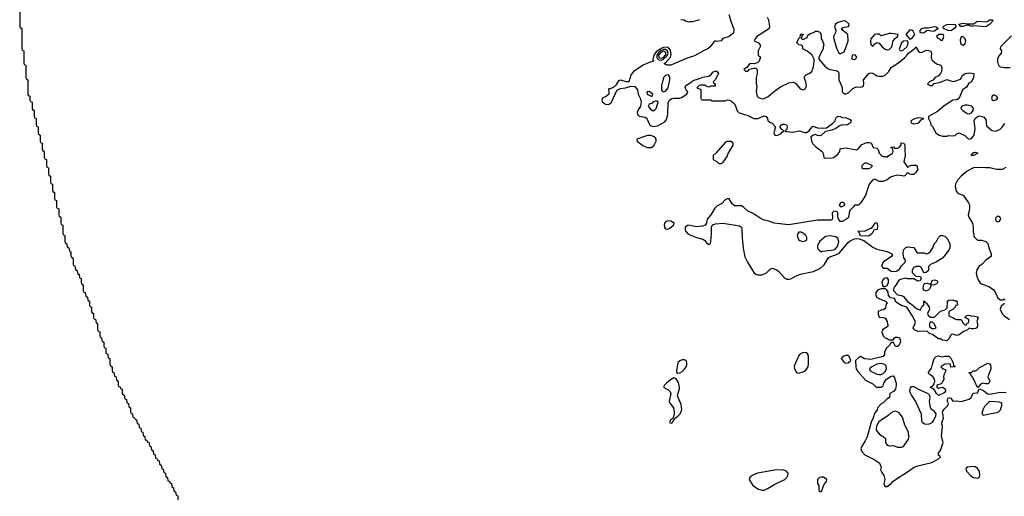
# Model space of a CAD drawing. Header units: inches. Extents: x 2668334 to 2765628, y 828034 to 955234.
# Tile 53 of 218: x 2668454 to 2678051, y 878626 to 883275. Entities that reach past the tile are written whole.
import ezdxf

# ---------------------------------------------------------------- set-up
doc = ezdxf.new("R2010")
doc.units = ezdxf.units.IN
doc.header["$MEASUREMENT"] = 0
for name, color, linetype in [('C6867', 7, 'Continuous'), ('C6868', 7, 'Continuous'), ('C6877', 7, 'Continuous'), ('C6878', 7, 'Continuous')]:
    doc.layers.add(name, color=color, linetype=linetype)

msp = doc.modelspace()

# ---------------------------------------------------------------- linework, layer by layer
at = {"layer": 'C6867', "color": 4, "elevation": -4}
msp.add_lwpolyline([(2669314.6, 880000), (2669318, 879978), (2669334, 879970), (2669334, 879910), (2669338, 879898), (2669354, 879890), (2669354, 879850), (2669358, 879838), (2669372.7, 879832.7), (2669378, 879798), (2669394, 879790), (2669398, 879758), (2669414, 879750), (2669414, 879710), (2669418, 879698), (2669432.7, 879692.7), (2669438, 879678), (2669454, 879670), (2669454, 879630), (2669458, 879618), (2669472.7, 879612.7), (2669478, 879578), (2669494, 879570), (2669498, 879538), (2669514, 879530), (2669518, 879498), (2669534, 879490), (2669534, 879450), (2669538, 879438), (2669554, 879430), (2669558, 879398), (2669572.7, 879392.7), (2669578, 879378), (2669592.7, 879372.7), (2669598, 879338), (2669614, 879330), (2669618, 879298), (2669634, 879290), (2669638, 879258), (2669654, 879250), (2669658, 879218), (2669674, 879210), (2669678, 879178), (2669692.7, 879172.7), (2669698, 879158), (2669712.7, 879152.7), (2669718, 879118), (2669732.7, 879112.7), (2669738, 879078), (2669754, 879070), (2669758, 879038), (2669774, 879030), (2669778, 878998), (2669792.7, 878992.7), (2669798, 878978), (2669812.7, 878972.7), (2669818, 878938), (2669834, 878930), (2669838, 878898), (2669854, 878890), (2669858, 878858), (2669874, 878850), (2669878, 878818), (2669894, 878810), (2669898, 878778), (2669912.7, 878772.7), (2669918, 878758), (2669932.7, 878752.7), (2669938, 878718), (2669954, 878710), (2669958, 878678), (2669974, 878670), (2669978, 878638), (2669994, 878630), (2669994, 878590)], dxfattribs=at)
at = {"layer": 'C6868', "color": 4, "elevation": -4}
msp.add_lwpolyline([(2668454, 883350), (2668454, 883210), (2668458, 883198), (2668474, 883190), (2668474, 882990), (2668478, 882978), (2668494, 882970), (2668494, 882850), (2668498, 882838), (2668514, 882830), (2668514, 882710), (2668518, 882698), (2668534, 882690), (2668534, 882550), (2668538, 882538), (2668554, 882530), (2668554, 882490), (2668558, 882478), (2668574, 882470), (2668574, 882410), (2668578, 882398), (2668594, 882390), (2668594, 882330), (2668598, 882318), (2668614, 882310), (2668614, 882250), (2668618, 882238), (2668634, 882230), (2668634, 882170), (2668638, 882158), (2668654, 882150), (2668654, 882090), (2668658, 882078), (2668674, 882070), (2668674, 882010), (2668678, 881998), (2668694, 881990), (2668694, 881930), (2668698, 881918), (2668714, 881910), (2668714, 881850), (2668718, 881838), (2668734, 881830), (2668734, 881770), (2668738, 881758), (2668754, 881750), (2668754, 881690), (2668758, 881678), (2668774, 881670), (2668774, 881610), (2668778, 881598), (2668794, 881590), (2668794, 881530), (2668798, 881518), (2668814, 881510), (2668814, 881450), (2668818, 881438), (2668834, 881430), (2668834, 881370), (2668838, 881358), (2668854, 881350), (2668854, 881290), (2668858, 881278), (2668874, 881270), (2668874, 881190), (2668878, 881178), (2668894, 881170), (2668894, 881110), (2668898, 881098), (2668914, 881090), (2668918, 881058), (2668934, 881050), (2668938, 881018), (2668954, 881010), (2668954, 880970), (2668958, 880958), (2668974, 880950), (2668974, 880890), (2668978, 880878), (2668992.7, 880872.7), (2668998, 880838), (2669014, 880830), (2669018, 880798), (2669034, 880790), (2669038, 880758), (2669054, 880750), (2669054, 880710), (2669058, 880698), (2669074, 880690), (2669074, 880630), (2669078, 880618), (2669092.7, 880612.7), (2669098, 880578), (2669114, 880570), (2669118, 880538), (2669134, 880530), (2669134, 880490), (2669138, 880478), (2669154, 880470), (2669154, 880430), (2669158, 880418), (2669174, 880410), (2669174, 880370), (2669178, 880358), (2669192.7, 880352.7), (2669198, 880318), (2669214, 880310), (2669214, 880250), (2669218, 880238), (2669234, 880230), (2669234, 880190), (2669238, 880178), (2669252.7, 880172.7), (2669258, 880138), (2669274, 880130), (2669274, 880090), (2669278, 880078), (2669294, 880070), (2669294, 880030), (2669298, 880018), (2669312.7, 880012.7), (2669314.6, 880000)], dxfattribs=at)
at = {"layer": 'C6877', "color": 4, "elevation": 4}
for points in [[(2676049.7, 880000), (2676004.5, 879895.5), (2676006, 879870), (2676021.4, 879841.4), (2676030, 879831.3), (2676050, 879826), (2676090, 879838.8), (2676108.7, 879850), (2676136.5, 879883.5), (2676142, 879910), (2676142, 879990), (2676140.7, 880000)], [(2676506.6, 880000), (2676478, 879990), (2676462, 879970), (2676490, 879932), (2676504.7, 879924.7), (2676530, 879926.8), (2676555.3, 879950), (2676539, 879990), (2676530, 879999), (2676520.9, 880000)], [(2676876.4, 880000), (2676870.5, 879989.5), (2676750, 879959.5), (2676687, 879967), (2676650, 879988), (2676630, 879978), (2676602, 879950), (2676602.8, 879890), (2676607.3, 879870), (2676624.7, 879844.7), (2676699.8, 879759.8), (2676770, 879722), (2676790, 879702), (2676810, 879692), (2676850, 879692), (2676870, 879702), (2676878, 879730), (2676904, 879770), (2676950, 879798), (2676970, 879802), (2676978, 879790), (2676996, 879730), (2676998.8, 879710), (2676991, 879670), (2676970, 879648), (2676934, 879630), (2676931.3, 879590), (2676905.4, 879574.6), (2676870, 879538), (2676850, 879528), (2676814, 879490), (2676812, 879470), (2676787.1, 879432.9), (2676773.4, 879390), (2676752.1, 879347.9), (2676713.5, 879206.5), (2676694.4, 879165.6), (2676659.1, 879110), (2676654, 879090), (2676662, 879062), (2676690.8, 879030), (2676790, 878982), (2676836, 878950), (2676851, 878910), (2676844.7, 878884.7), (2676856.9, 878856.9), (2676876, 878830), (2676886, 878790), (2676878, 878750), (2676882, 878730), (2676890, 878722), (2676910, 878721), (2676948.7, 878750), (2676964, 878770), (2677030, 878816.3), (2677089.6, 878850.4), (2677173.2, 878910), (2677210, 878923.7), (2677344.6, 878955.4), (2677408.7, 878990), (2677428, 879010), (2677410, 879028), (2677409, 879050), (2677430, 879074), (2677455.3, 879150), (2677439, 879210), (2677448.7, 879310), (2677442, 879330), (2677443.1, 879343.1), (2677457.2, 879390), (2677449.6, 879450.4), (2677465.6, 879474.4), (2677502, 879510), (2677508, 879530), (2677498, 879550), (2677498, 879570), (2677508.9, 879591.1), (2677530, 879582), (2677550, 879554), (2677590, 879558), (2677630, 879552), (2677710, 879572), (2677728, 879590), (2677748.9, 879631.1), (2677790, 879634), (2677806, 879674), (2677850, 879658), (2677886.4, 879626.4), (2677910, 879621), (2678010, 879642.8), (2678070, 879638)]]:
    msp.add_lwpolyline(points, dxfattribs=at)
at = {"layer": 'C6877', "color": 4}
for points, elevation in [([(2677450, 879986), (2677470, 879992), (2677511.6, 879991.6), (2677530, 879974), (2677550, 879934), (2677558, 879898), (2677570, 879894), (2677571.6, 879888.4), (2677530, 879886), (2677526, 879910), (2677510, 879918), (2677470, 879914), (2677434, 879890), (2677454, 879870), (2677478, 879858), (2677482, 879850), (2677462, 879810), (2677458, 879790), (2677461, 879770), (2677446, 879734), (2677436, 879724), (2677394, 879710), (2677394, 879690), (2677410, 879682), (2677450, 879692), (2677475.3, 879675.3), (2677478, 879650), (2677465.4, 879634.6), (2677410, 879608), (2677390, 879628), (2677369.1, 879669.1), (2677329.2, 879690), (2677355.3, 879704.7), (2677364, 879716), (2677373.2, 879750), (2677369.3, 879770), (2677355.1, 879795.1), (2677328.7, 879810), (2677309, 879830), (2677343.1, 879876.9), (2677350, 879914), (2677369.2, 879970), (2677388.7, 879990), (2677410, 879996)], 4), ([(2674930, 879957.6), (2674910, 879956.3), (2674890, 879947.6), (2674870.4, 879930), (2674854.8, 879850), (2674856.9, 879836.9), (2674870, 879826), (2674890, 879830.7), (2674910, 879843), (2674930, 879862), (2674949.6, 879890), (2674956.9, 879910), (2674956.9, 879930), (2674949, 879950)], 4), ([(2676850, 879921.1), (2676810, 879915.8), (2676761, 879890), (2676738, 879870), (2676744.7, 879850), (2676810, 879818), (2676830, 879812.7), (2676850, 879814.4), (2676870, 879825.3), (2676892.4, 879847.6), (2676902.6, 879870), (2676898.2, 879898.2), (2676890, 879909.5), (2676876.3, 879916.3)], 8), ([(2677870, 879722), (2677850, 879728.7), (2677830, 879722), (2677812, 879710), (2677794, 879686), (2677790, 879686), (2677745.6, 879785.6), (2677726, 879810), (2677722, 879822), (2677706, 879830), (2677710, 879834), (2677730, 879834), (2677748.9, 879851.1), (2677770, 879851.3), (2677783.1, 879856.9), (2677810, 879881), (2677890, 879924.7), (2677910, 879918), (2677918.8, 879890), (2677918.8, 879870), (2677891, 879790), (2677910.7, 879750), (2677902, 879730), (2677890, 879722)], 4), ([(2674830, 879781.6), (2674797.5, 879762.5), (2674758, 879730), (2674739.1, 879710), (2674731, 879690), (2674780.3, 879660.2), (2674790.4, 879650), (2674799.5, 879630), (2674784.6, 879550), (2674793, 879530), (2674826.7, 879490), (2674833.8, 879446.2), (2674834.4, 879425.6), (2674825.2, 879394.8), (2674817.3, 879382.7), (2674798.8, 879370), (2674788, 879350), (2674790, 879342), (2674810, 879338.8), (2674830, 879366), (2674835.5, 879384.5), (2674870, 879408), (2674890.8, 879429.2), (2674908.2, 879470), (2674901.7, 879521.7), (2674871.6, 879590), (2674867.3, 879610), (2674884.1, 879675.9), (2674883.1, 879710), (2674874.8, 879734.8), (2674853.1, 879773.1)], 4), ([(2677145.5, 879694.5), (2677135.3, 879684.7), (2677127.9, 879647.9), (2677146, 879610), (2677184.7, 879550), (2677242, 879430), (2677243.5, 879363.5), (2677251, 879350), (2677273.4, 879333.4), (2677310, 879330.4), (2677330, 879336.4), (2677350, 879350.5), (2677365.6, 879370), (2677385.1, 879410), (2677387, 879430), (2677370, 879454), (2677337, 879477), (2677331.5, 879491.5), (2677320.7, 879550), (2677329.4, 879590), (2677325.1, 879610), (2677310, 879625.1), (2677290, 879636.3), (2677237.2, 879657.2), (2677170, 879692.7)], 8), ([(2677910.9, 879549.1), (2677898, 879542), (2677858, 879502), (2677842.8, 879470), (2677832, 879432), (2677841, 879421), (2677850, 879418), (2677890, 879426.8), (2677992.5, 879447.5), (2678013.2, 879470), (2678028.7, 879510), (2678028, 879530), (2678019, 879539), (2678003.1, 879543.1)], 4), ([(2676990, 879457.2), (2676970, 879453.2), (2676950, 879441.2), (2676916.3, 879410), (2676850, 879369.6), (2676828.4, 879351.6), (2676806, 879310), (2676801.1, 879290), (2676803.8, 879270), (2676830, 879234), (2676850, 879218.8), (2676872, 879210), (2676894, 879190), (2676892, 879150), (2676910, 879124.7), (2676930, 879118), (2676970, 879122), (2677010, 879104.7), (2677050, 879106), (2677070, 879112), (2677116.5, 879183.5), (2677124, 879210), (2677117.2, 879230), (2677119, 879250), (2677081.2, 879321.2), (2677058.6, 879398.6), (2677022, 879442)], 8), ([(2675890, 878884.2), (2675810, 878881), (2675646, 878850), (2675594.8, 878830), (2675571, 878810), (2675564.7, 878790), (2675601, 878730), (2675654.3, 878694.3), (2675690, 878684.9), (2675710, 878686.4), (2675750, 878704.4), (2675815.4, 878744.6), (2675912.3, 878790), (2675930, 878807.7), (2675940.7, 878830), (2675943.7, 878850), (2675939.1, 878859.1), (2675929, 878870)], 4), ([(2677750, 878917.2), (2677694, 878910), (2677679.6, 878900.4), (2677676, 878890), (2677684, 878870), (2677725.5, 878825.5), (2677750, 878810.6), (2677790, 878804), (2677809.1, 878810.9), (2677812.7, 878827.3), (2677809.3, 878870), (2677790, 878897.2), (2677770, 878913.2)], 4), ([(2676270, 878814), (2676250, 878808.7), (2676231.3, 878790), (2676231.6, 878751.6), (2676244.7, 878730), (2676244.7, 878690), (2676250, 878674), (2676270, 878674), (2676294.6, 878745.4), (2676318, 878770), (2676322, 878790), (2676290, 878813.2)], 4)]:
    msp.add_lwpolyline(points, close=True, dxfattribs=dict(at, elevation=elevation))
at = {"layer": 'C6878', "color": 4}
for points, elevation in [([(2675367.1, 883327.1), (2675388, 883250), (2675412.7, 883192.7), (2675416.3, 883170), (2675410.7, 883150), (2675402, 883138), (2675370, 883112.7), (2675307.3, 883092.7), (2675290, 883069), (2675250, 883062), (2675230, 883068), (2675219.6, 883060.4), (2675184.7, 883010), (2675162, 882990), (2675124.9, 882975.1), (2675030, 882922.9), (2674960.7, 882899.3), (2674802, 882830), (2674766, 882830), (2674742, 882842), (2674738, 882850), (2674747.3, 882852.7), (2674798, 882910), (2674803.1, 882936.9), (2674797.3, 882977.3), (2674779.5, 882999.5), (2674765.7, 883005.7), (2674730, 883004.4), (2674705.1, 882994.9), (2674659.2, 882960.8), (2674636.5, 882930), (2674625.4, 882885.4), (2674630.8, 882869.2), (2674590, 882859), (2674530, 882832.7), (2674436, 882770), (2674406.8, 882730), (2674406, 882710), (2674391.3, 882668.7), (2674370, 882668), (2674310, 882684), (2674290, 882679), (2674263.4, 882636.6), (2674244, 882616), (2674210, 882602), (2674198, 882602), (2674192, 882590), (2674198, 882578), (2674196.3, 882550), (2674174, 882530), (2674135.5, 882510), (2674127.2, 882490), (2674135.8, 882470), (2674165.5, 882450), (2674190, 882446.7), (2674199.3, 882450), (2674222.6, 882470), (2674275.6, 882584.4), (2674286.6, 882593.4), (2674310, 882603), (2674358, 882610), (2674410, 882627.3), (2674450, 882622.8), (2674475.5, 882590), (2674483.7, 882550), (2674502.6, 882510), (2674513.1, 882470), (2674503.6, 882430), (2674479.5, 882390), (2674474, 882370), (2674477.1, 882350), (2674493.7, 882333.7), (2674550, 882325.5), (2674558.9, 882318.9), (2674570, 882306), (2674591.9, 882251.9), (2674601.7, 882241.7), (2674630, 882232.2), (2674670, 882238.7), (2674741.6, 882278.4), (2674758.3, 882301.7), (2674772, 882350), (2674774, 882466), (2674789, 882490), (2674810, 882506), (2674829.3, 882510.7), (2674889.1, 882510.9), (2674904.7, 882515.3), (2674958, 882550), (2674968, 882570), (2674948.7, 882590), (2674942, 882610), (2674945.6, 882634.4), (2675006, 882670), (2675018, 882682), (2675090, 882704.7), (2675110, 882716), (2675170, 882724.7), (2675196.5, 882743.5), (2675210, 882762), (2675230, 882772), (2675250, 882772), (2675264.7, 882750), (2675231.6, 882688.4), (2675214, 882670), (2675218, 882658), (2675234, 882650), (2675232.7, 882627.3), (2675190, 882626), (2675170, 882618), (2675146, 882626), (2675136.4, 882636.4), (2675090, 882638), (2675074, 882630), (2675054, 882610), (2675094, 882594), (2675094, 882510), (2675098, 882498), (2675110, 882494), (2675187.3, 882492.7), (2675204.7, 882484.7), (2675230, 882482), (2675330, 882482), (2675350, 882494), (2675371.6, 882491.6), (2675396.9, 882476.9), (2675416.9, 882456.9), (2675430, 882434), (2675446.4, 882386.4), (2675467.1, 882367.1), (2675550, 882340.7), (2675610, 882311), (2675650, 882311.3), (2675710, 882338), (2675730, 882332), (2675742, 882310), (2675747.1, 882287.1), (2675771, 882271), (2675790, 882264.7), (2675822, 882230), (2675804.7, 882170), (2675814, 882150), (2675830, 882146), (2675850, 882151.3), (2675875.5, 882164.5), (2675890, 882182), (2675906, 882190), (2675883.1, 882203.1), (2675862, 882230), (2675878, 882250), (2675890, 882254.8), (2675910, 882256.3), (2675924.7, 882250), (2675930, 882242), (2675936, 882230), (2675931.3, 882208.7), (2675914, 882190), (2675925.4, 882185.4), (2675990, 882179.1), (2676050.7, 882190.7), (2676110, 882174.8), (2676124.7, 882175.3), (2676148.7, 882190), (2676164.7, 882215.3), (2676184.7, 882235.3), (2676230, 882221), (2676290, 882217.3), (2676318.6, 882221.4), (2676378, 882262), (2676402, 882290), (2676410, 882314), (2676430, 882334), (2676450, 882332), (2676470, 882322), (2676510, 882318), (2676550, 882302), (2676558, 882290), (2676551, 882270), (2676522, 882250), (2676510, 882246.6), (2676470, 882249.2), (2676450, 882244), (2676410, 882215.3), (2676370, 882199), (2676310, 882185.2), (2676270, 882149), (2676256.3, 882143.7), (2676230, 882146), (2676210, 882154), (2676190, 882149.2), (2676167.1, 882132.9), (2676170.6, 882090), (2676184.9, 882064.9), (2676214.4, 882034.4), (2676274.8, 881990), (2676286.8, 881970), (2676292, 881932), (2676304.7, 881924.7), (2676374, 881926), (2676390, 881931.3), (2676430, 881962), (2676448, 881990), (2676450, 882014), (2676460.4, 882019.6), (2676510, 882026), (2676610, 882004.7), (2676630, 882018), (2676663.2, 882056.8), (2676710, 882078), (2676738, 882078), (2676752.7, 882072.7), (2676774, 882030), (2676810, 882022), (2676822, 882010), (2676830, 881974), (2676850, 881952), (2676870, 881942), (2676890, 881942), (2676910, 881934), (2676916.4, 881943.6), (2676958, 881970), (2676968, 881990), (2676962, 882022), (2676950, 882026), (2676947.3, 882032.7), (2676970, 882034), (2676982, 882022), (2677010, 882022), (2677026, 882030), (2677046, 882050), (2677047.3, 882072.7), (2677072, 882070), (2677082, 882050), (2677081, 881990), (2677086, 881970), (2677086, 881950), (2677072, 881890), (2677110, 881834), (2677126, 881850), (2677145.2, 881854.8), (2677190, 881854.8), (2677202, 881850), (2677206, 881810), (2677190, 881784), (2677170, 881766.6), (2677144.7, 881764.7), (2677128, 881768), (2677110, 881786), (2677083.6, 881756.4), (2677070.9, 881749.1), (2677010, 881757.2), (2676970.6, 881749.4), (2676941.6, 881738.4), (2676910, 881713.2), (2676870, 881695.1), (2676830, 881695.1), (2676790, 881719.3), (2676770, 881713.2), (2676733.4, 881670), (2676699.1, 881560.9), (2676650, 881486), (2676630, 881466), (2676590, 881466), (2676582, 881450), (2676542, 881410), (2676534, 881346), (2676514, 881330), (2676470, 881308), (2676450, 881306), (2676440.4, 881320.4), (2676428, 881350), (2676427.3, 881387.3), (2676422, 881402), (2676390, 881408), (2676372, 881390), (2676378, 881342), (2676372.7, 881327.3), (2676359.8, 881320.2), (2676230, 881318), (2675950, 881275.4), (2675809.5, 881289.5), (2675755.3, 881310), (2675710, 881319.6), (2675670, 881338), (2675603.6, 881383.6), (2675547, 881410), (2675510, 881446.6), (2675490, 881459.5), (2675420.2, 881460.2), (2675400.2, 881480.2), (2675370, 881528), (2675350, 881528), (2675330, 881518), (2675297.3, 881482.7), (2675250, 881457.2), (2675230, 881436), (2675190, 881372.3), (2675153.4, 881330), (2675147.3, 881290), (2675134, 881270), (2675110, 881259.7), (2675050, 881253.3), (2674970, 881271.8), (2674942, 881250), (2674939.3, 881230), (2674946, 881210), (2674970, 881182.4), (2675050.2, 881150.2), (2675114, 881134), (2675130, 881124.4), (2675150, 881097.3), (2675170, 881082.8), (2675186, 881094), (2675190, 881112), (2675197.7, 881190), (2675196.9, 881250), (2675207.5, 881272.5), (2675237.4, 881282.6), (2675310, 881288.9), (2675470, 881264.9), (2675488.2, 881250), (2675492.8, 881232.7), (2675495.3, 881150), (2675506.4, 881046.4), (2675521.6, 880961.6), (2675547.3, 880910), (2675610.4, 880810.4), (2675630, 880794), (2675650, 880785.5), (2675690, 880786), (2675733.8, 880806.2), (2675770, 880841), (2675790.9, 880850.9), (2675830, 880836), (2675850, 880821), (2675913.5, 880753.5), (2675930, 880744.9), (2675950, 880742.6), (2675970, 880746), (2676023.5, 880776.5), (2676065.7, 880794.3), (2676190, 880820.3), (2676259.3, 880850), (2676295.8, 880884.2), (2676334.5, 880950), (2676350, 880961.3), (2676415.1, 880984.9), (2676440.9, 880999.1), (2676530, 881100.7), (2676550, 881118.8), (2676590, 881138), (2676610, 881141), (2676636.9, 881136.9), (2676682, 881122), (2676770, 881054.8), (2676810, 881036), (2676910, 881014.8), (2676954, 880990), (2676962, 880970), (2676872, 880910), (2676854, 880870), (2676872, 880852), (2676910, 880851), (2676950, 880822), (2676970, 880818), (2676996.4, 880823.6), (2677030, 880842), (2677050, 880874), (2677086, 880910), (2677088, 880930), (2677073.6, 880953.6), (2677064, 880990), (2677068, 881030), (2677090, 881052), (2677110, 881058), (2677170, 881052), (2677194, 881010), (2677210, 881002), (2677270, 881002), (2677290, 880992), (2677310, 880998), (2677330, 881012), (2677355.3, 881050), (2677368.7, 881090), (2677388.9, 881111.1), (2677408.7, 881150), (2677429.4, 881170.6), (2677450, 881171), (2677470, 881162.8), (2677497.5, 881137.5), (2677518.8, 881090), (2677518.8, 881050), (2677510, 881028), (2677450.5, 880949.5), (2677390, 880914), (2677331.6, 880888.4), (2677312.7, 880867.3), (2677311.3, 880830), (2677291.1, 880808.9), (2677267.3, 880807.3), (2677242, 880862), (2677227.3, 880867.3), (2677192.7, 880867.3), (2677170, 880858), (2677162, 880850), (2677152, 880830), (2677154, 880810), (2677190, 880774), (2677234, 880770), (2677242, 880750), (2677232.7, 880727.3), (2677210, 880726), (2677170, 880748), (2677110, 880748.7), (2677090, 880755.3), (2677038, 880742), (2677024.7, 880735.3), (2676995.3, 880684.7), (2676982, 880670), (2676972, 880650), (2676972.7, 880632.7), (2677010, 880592), (2677050, 880586), (2677070, 880576), (2677106.8, 880526.8), (2677150, 880498), (2677196.9, 880456.9), (2677230, 880442), (2677250, 880482), (2677266, 880490), (2677266, 880530), (2677272.7, 880532.7), (2677278, 880518), (2677290, 880514), (2677318, 880470), (2677322, 880450), (2677302, 880410), (2677310, 880394), (2677332.7, 880372.7), (2677370, 880374), (2677429.4, 880430.6), (2677473.6, 880446.4), (2677495.3, 880464.7), (2677496.4, 880523.6), (2677498, 880530), (2677510, 880538), (2677550, 880542), (2677570, 880534), (2677590, 880534), (2677594, 880490), (2677574, 880486), (2677572, 880470), (2677552, 880450), (2677512, 880428), (2677512, 880390), (2677521, 880381), (2677550, 880371), (2677570, 880356), (2677590, 880351.3), (2677632, 880352), (2677650, 880314), (2677670, 880294), (2677682, 880298), (2677687.3, 880312.7), (2677702, 880318), (2677706, 880330), (2677706, 880350), (2677666, 880370), (2677686, 880390), (2677708.4, 880391.6), (2677730, 880382), (2677750, 880384.7), (2677790, 880376), (2677798, 880370), (2677782, 880330), (2677791.3, 880310), (2677791.3, 880290), (2677782, 880270), (2677770, 880262), (2677750, 880258), (2677730, 880258), (2677710, 880266), (2677694, 880250), (2677650, 880229), (2677610, 880202), (2677590, 880195.3), (2677550, 880208.7), (2677536.9, 880203.1), (2677526, 880194), (2677515.3, 880164.7), (2677490, 880144), (2677449.5, 880149.5), (2677430, 880162), (2677410, 880162), (2677350, 880204), (2677326, 880210), (2677298, 880238), (2677210, 880233.2), (2677175.3, 880250), (2677162, 880270), (2677182, 880310), (2677182, 880330), (2677160.2, 880380.2), (2677103.7, 880463.7), (2677090, 880475.3), (2677050, 880487), (2677008.7, 880510), (2676988, 880530), (2676987.3, 880547.3), (2676976.4, 880556.4), (2676942, 880562), (2676923.7, 880583.7), (2676918, 880618), (2676902, 880642), (2676890, 880648.7), (2676850, 880649), (2676830, 880644), (2676810.6, 880629.4), (2676798.8, 880610), (2676798.8, 880590), (2676806, 880570), (2676833.2, 880553.2), (2676894, 880530), (2676914, 880510), (2676901, 880499), (2676894.8, 880465.2), (2676886.4, 880453.6), (2676874.8, 880445.2), (2676850, 880441.2), (2676822, 880430), (2676822, 880402), (2676830, 880374), (2676870, 880371.3), (2676890, 880362), (2676910.8, 880330), (2676916, 880290), (2676910, 880278), (2676867.1, 880252.9), (2676858, 880230), (2676870.9, 880190.9), (2676890, 880171.3), (2676910, 880166), (2676930, 880151.3), (2676967.3, 880152.7), (2676978, 880170), (2676990, 880178), (2677010, 880178), (2677030, 880171.3), (2677038, 880138), (2677036.9, 880123.1), (2677023.6, 880096.4), (2677010, 880086), (2676990, 880086), (2676970, 880126), (2676950, 880126), (2676936.9, 880103.1), (2676902, 880070), (2676883.6, 880036.4), (2676882, 880010), (2676876.4, 880000)], 4), ([(2674898, 883278), (2674930, 883274), (2674943.6, 883263.6), (2674970, 883254), (2674982, 883258), (2675016.9, 883256.9), (2675083.7, 883276.3)], 4), ([(2675739.5, 883299.5), (2675753.2, 883273.2), (2675762.8, 883210), (2675758, 883190), (2675744.5, 883175.5), (2675638, 883110), (2675622, 883090), (2675614, 883070), (2675654, 883050), (2675672, 883030), (2675671.3, 883010), (2675652, 882970), (2675652, 882930), (2675674.8, 882910), (2675662.8, 882870), (2675650, 882857.2), (2675616.9, 882843.1), (2675570, 882848), (2675546.4, 882813.6), (2675512, 882790), (2675530, 882772), (2675550, 882772), (2675568.7, 882791.3), (2675610, 882802), (2675630, 882802), (2675642, 882790), (2675642, 882750), (2675631.3, 882710), (2675631.3, 882650), (2675638, 882630), (2675632, 882570), (2675642, 882530), (2675656.9, 882516.9), (2675690, 882504.7), (2675710, 882506), (2675750, 882526), (2675810, 882578.8), (2675870, 882621), (2675950, 882658), (2675990, 882664.7), (2676016, 882656), (2676062, 882602), (2676090, 882592), (2676110, 882602), (2676122, 882630), (2676115.3, 882670), (2676102, 882710), (2676109.3, 882730.7), (2676130, 882744.7), (2676150, 882751.3), (2676174, 882770), (2676190, 882814), (2676199, 882870), (2676198, 882890), (2676178, 882930), (2676130, 882968.7), (2676086, 882990), (2676088, 883010), (2676080.4, 883020.4), (2676070, 883028), (2676049, 883029), (2676028, 883050), (2676050, 883094), (2676062, 883098), (2676066, 883130), (2676070, 883134), (2676092.7, 883132.7), (2676090, 883126), (2676078, 883122), (2676074, 883090), (2676083.6, 883083.6), (2676098, 883082), (2676108, 883092), (2676130, 883102), (2676136.4, 883123.6), (2676159, 883141), (2676190, 883151), (2676210, 883164), (2676230, 883163), (2676252.3, 883152.3), (2676264.9, 883130), (2676266.8, 883086.8), (2676278, 883070), (2676291, 883030), (2676284.7, 883010), (2676284.7, 882990), (2676242, 882910), (2676242, 882890), (2676302, 882822), (2676330, 882798.8), (2676350.6, 882790.6), (2676410, 882780.7), (2676430.8, 882770), (2676439.1, 882750), (2676438, 882690), (2676465.5, 882630), (2676470.6, 882610), (2676471, 882570), (2676490, 882551), (2676510, 882550.8), (2676536.6, 882563.4), (2676570, 882601), (2676590, 882614.8), (2676610, 882618.8), (2676650, 882616), (2676670, 882622), (2676678, 882630), (2676682, 882650), (2676678, 882690), (2676730, 882750.7), (2676750, 882756.3), (2676770, 882753), (2676810, 882728), (2676830, 882723.8), (2676870, 882724.4), (2676890, 882732.7), (2676925.1, 882770), (2676949.7, 882810.3), (2677021.7, 882858.3), (2677077.6, 882902.4), (2677098.7, 882921.3), (2677118, 882950), (2677181.2, 882998.8), (2677190, 883011.3), (2677211, 882970), (2677230, 882954.8), (2677250, 882957.3), (2677290, 882976.3), (2677315.9, 882975.9), (2677331, 882970), (2677340.7, 882950), (2677338.8, 882910), (2677344, 882884), (2677390, 882844.7), (2677434, 882830), (2677442, 882810), (2677438, 882770), (2677430.9, 882749.1), (2677410.9, 882729.1), (2677378, 882710), (2677355.3, 882684.7), (2677322, 882670), (2677302, 882650), (2677310, 882642), (2677330, 882634), (2677350, 882634), (2677368.4, 882651.6), (2677430, 882664.7), (2677490, 882691.3), (2677550, 882671.3), (2677570, 882676), (2677624, 882696), (2677644, 882730), (2677670, 882750.7), (2677710, 882756), (2677754, 882750), (2677752, 882712), (2677731, 882669), (2677705.4, 882654.6), (2677683.6, 882616.4), (2677644.7, 882590), (2677610, 882508.7), (2677590, 882494), (2677550, 882489.4), (2677464.9, 882435.1), (2677399.5, 882380.5), (2677312, 882330), (2677312, 882310), (2677331.6, 882271.6), (2677334, 882250), (2677350, 882234), (2677384.7, 882170), (2677410, 882151.3), (2677450, 882138), (2677490, 882138), (2677510, 882144.7), (2677550, 882142), (2677573.6, 882146.4), (2677590, 882162), (2677610, 882172), (2677665.4, 882145.4), (2677696, 882116), (2677710, 882111), (2677730, 882117.3), (2677756.2, 882150), (2677767.3, 882210), (2677758, 882290), (2677766, 882310), (2677790, 882330.7), (2677810, 882338.8), (2677850, 882326), (2677870, 882302), (2677878.8, 882238.8), (2677921.7, 882201.7), (2677934.6, 882194.6), (2677968.2, 882188.2), (2677990, 882196.4), (2678010, 882208.4), (2678030, 882228.2), (2678057.4, 882262.6)], 8), ([(2678122, 883118), (2678014.8, 883010), (2678011.3, 882990), (2678024.7, 882970), (2678021, 882950), (2677998.5, 882921.5), (2677986.6, 882893.4), (2677984.7, 882875.3), (2677987.1, 882847.1), (2678002, 882822), (2678014.4, 882814.4), (2678050, 882807.7), (2678110, 882807.7)], 12), ([(2678067.1, 881832.9), (2678030, 881814), (2677974.6, 881814.6), (2677910, 881829.2), (2677870, 881829.2), (2677850, 881834), (2677750, 881829), (2677690, 881796), (2677630.8, 881750), (2677594, 881710), (2677574, 881670), (2677570.8, 881650), (2677582, 881602), (2677601, 881581), (2677650, 881562), (2677702.8, 881490), (2677710.6, 881470.6), (2677710.7, 881430), (2677698, 881370), (2677704.7, 881350), (2677741, 881290), (2677746.8, 881250), (2677746.8, 881206.8), (2677756.9, 881156.9), (2677790, 881124.7), (2677830, 881124.7), (2677870, 881112), (2677890.7, 881090.7), (2677901, 881050), (2677924.7, 880990), (2677922, 880970), (2677916.9, 880963.1), (2677870, 880929.2), (2677834, 880890), (2677806, 880870), (2677783.5, 880836.5), (2677776.9, 880803.1), (2677782.8, 880770), (2677799.1, 880730), (2677812.3, 880712.3), (2677830, 880699.1), (2677906, 880670), (2677943.4, 880643.4), (2677962, 880622), (2677985.2, 880565.2), (2678010, 880542), (2678038, 880542), (2678050, 880552), (2678058, 880538)], 8), ([(2678052.7, 880507.3), (2678021, 880479), (2678012, 880452), (2678030, 880404.7), (2678050, 880384.7), (2678102, 880350)], 8), ([(2676140.7, 880000), (2676139.3, 880010), (2676126.3, 880026.3), (2676090, 880029.5), (2676054, 880010), (2676049.7, 880000)], 4), ([(2676520.9, 880000), (2676510, 880001.2), (2676506.6, 880000)], 4)]:
    msp.add_lwpolyline(points, dxfattribs=dict(at, elevation=elevation))
for points, elevation in [([(2676490, 883262.7), (2676430, 883249.2), (2676406, 883230), (2676396, 883210), (2676408.5, 883168.5), (2676407, 883150), (2676388, 883110), (2676388.2, 883090), (2676416.7, 882996.7), (2676436, 882956), (2676450, 882942), (2676490, 882962.8), (2676511.1, 883010), (2676528.4, 883070), (2676525.7, 883130), (2676478, 883170), (2676465.2, 883190), (2676481.8, 883198.2), (2676532.7, 883210), (2676538, 883230), (2676510, 883258)], 12), ([(2677870, 883205.1), (2677750, 883215.3), (2677730, 883209.3), (2677710, 883219), (2677690, 883221.2), (2677647.5, 883207.5), (2677628, 883210), (2677608, 883230), (2677650, 883240.4), (2677690, 883235.5), (2677750, 883236.3), (2677790, 883259.3), (2677870, 883254.9), (2677896.3, 883263.7), (2677910, 883274.4), (2677934.6, 883274.6), (2677939.1, 883270), (2677930.4, 883250), (2677910.4, 883230)], 8), ([(2677130, 883175.1), (2677090.7, 883130), (2677130, 883084.7), (2677150, 883093), (2677180.5, 883130), (2677162.9, 883162.9), (2677150, 883172.7)], 12), ([(2677350, 883160.5), (2677310, 883169.6), (2677292.5, 883167.5), (2677270, 883148.3), (2677250, 883143), (2677229.8, 883149.8), (2677232.7, 883170), (2677247, 883190), (2677270, 883196.5), (2677310, 883195.5), (2677370, 883208.4), (2677386, 883206), (2677406.8, 883190), (2677370, 883163.5)], 8), ([(2677530, 883166.4), (2677501.2, 883170), (2677457.2, 883190), (2677454, 883210), (2677490, 883226.7), (2677572, 883230), (2677578.8, 883210), (2677564.9, 883190)], 8), ([(2676950, 883140.7), (2676930, 883139.5), (2676850, 883118), (2676834, 883134), (2676810, 883135.1), (2676784.7, 883130), (2676751.3, 883090), (2676746.8, 883070), (2676750, 883034), (2676770, 883014), (2676783.1, 883036.9), (2676810, 883054), (2676830, 883044.7), (2676860.7, 883010), (2676890, 882987.7), (2676910, 882980.5), (2676930, 882983), (2676954, 883010), (2676969.6, 883070.4), (2676987, 883093), (2677008.7, 883110), (2677018, 883130)], 12), ([(2677108.7, 883068.7), (2677070, 883065.2), (2677050, 883048.7), (2677026.4, 882986.4), (2677034.4, 882974.4), (2677050, 882970.7), (2677070, 882981.6), (2677100.7, 883010), (2677111.6, 883030), (2677113.2, 883053.2)], 12), ([(2677455.3, 883130), (2677412, 883130), (2677392, 883110), (2677399.6, 883099.6), (2677424.7, 883084.7), (2677430, 883074), (2677450, 883074), (2677462, 883110)], 12), ([(2677650, 883108.7), (2677631.6, 883108.4), (2677622.5, 883077.5), (2677624.9, 883050), (2677630, 883032), (2677650, 883026), (2677670, 883042), (2677677.2, 883070), (2677668.7, 883090)], 12), ([(2674750, 882983.9), (2674730, 882983.6), (2674705.8, 882974.2), (2674683, 882957), (2674663.9, 882930), (2674664.1, 882904.1), (2674684, 882884), (2674710, 882881.6), (2674730, 882889.5), (2674761.1, 882918.9), (2674774, 882950), (2674769.9, 882970)], 8), ([(2674730, 882967.5), (2674703.6, 882956.4), (2674681.3, 882930), (2674683.1, 882910), (2674690, 882902.7), (2674710, 882899.1), (2674730, 882907.8), (2674748.5, 882930), (2674754.2, 882950), (2674743.6, 882963.6)], 12), ([(2676590, 882884), (2676569.3, 882890), (2676570, 882932), (2676590, 882934), (2676610.7, 882910.7), (2676602, 882890)], 8), ([(2674770, 882736.2), (2674750, 882729.4), (2674728, 882710), (2674710.5, 882630), (2674710, 882594), (2674718, 882578), (2674730, 882570.8), (2674750, 882576.3), (2674773.3, 882610), (2674791.5, 882690), (2674790, 882715.3), (2674781.2, 882730)], 8), ([(2674590, 882576), (2674568.5, 882571.5), (2674568.6, 882548.6), (2674610, 882528.2), (2674618, 882530), (2674624, 882550)], 8), ([(2674650, 882481.2), (2674630, 882475.3), (2674618.3, 882461.7), (2674590.8, 882450), (2674581, 882430), (2674602.8, 882402.8), (2674630, 882386.8), (2674645.6, 882394.4), (2674659, 882410), (2674677.2, 882470), (2674670, 882479)], 8), ([(2677950, 882542), (2677932, 882530), (2677926, 882510), (2677931.6, 882491.6), (2677950, 882486), (2677970, 882492), (2677988, 882510), (2677975.3, 882530)], 12), ([(2677690, 882442.3), (2677670, 882441.7), (2677637.3, 882430), (2677627.3, 882410), (2677647.8, 882387.8), (2677690, 882360.3), (2677710, 882358), (2677730, 882365.3), (2677748, 882390), (2677749.6, 882409.6), (2677734.5, 882430)], 12), ([(2677210, 882317.2), (2677170, 882306), (2677141, 882290), (2677142.8, 882270), (2677150, 882264.9), (2677170, 882259.1), (2677210, 882266.8), (2677218, 882270), (2677242, 882298), (2677266, 882310)], 8), ([(2674574, 882146), (2674471, 882110), (2674471.3, 882090), (2674529, 882049), (2674570, 882027.6), (2674610, 882028.9), (2674634.5, 882045.5), (2674658.9, 882090), (2674658.9, 882110), (2674646, 882130), (2674610, 882145.1)], 4), ([(2675390, 882088), (2675350, 882088), (2675330, 882078), (2675243.6, 881976.4), (2675214, 881950), (2675214, 881910), (2675250, 881892), (2675270, 881872), (2675290, 881872), (2675310, 881886), (2675350, 881942), (2675357.2, 881962.8), (2675408, 882050), (2675408, 882070)], 4), ([(2677750, 881949.2), (2677726, 881950), (2677738, 881962), (2677738, 881970), (2677750, 881978), (2677770, 881982), (2677792.7, 881972.7)], 4), ([(2676710, 881875.3), (2676690, 881875.3), (2676662, 881850), (2676662, 881830), (2676670, 881824.7), (2676730, 881824.7), (2676746, 881830), (2676766, 881850)], 4), ([(2676473.6, 881493.6), (2676454, 881490), (2676442, 881470), (2676452.7, 881452.7), (2676470, 881452), (2676490, 881462), (2676498, 881470), (2676496.4, 881476.4), (2676486, 881490)], 4), ([(2677990, 881358), (2677970, 881346), (2677964.7, 881330), (2677970, 881314), (2677990, 881304.7), (2678006, 881310), (2678018, 881330), (2678010, 881346)], 12), ([(2674770, 881313.3), (2674750, 881302), (2674740.4, 881290), (2674734.4, 881270), (2674739.3, 881250), (2674750, 881236.3), (2674770, 881230.4), (2674790, 881241.6), (2674826, 881270), (2674833.2, 881290), (2674802, 881310)], 4), ([(2676730, 881162), (2676650, 881168), (2676638, 881198), (2676626, 881210), (2676630, 881214), (2676690, 881212), (2676750, 881242), (2676758, 881242), (2676776.4, 881263.6), (2676790, 881294), (2676810, 881294), (2676814, 881270), (2676812.7, 881227.3), (2676778, 881222), (2676762, 881190)], 4), ([(2676070, 881202), (2676050, 881202), (2676038, 881190), (2676031.3, 881170), (2676044.7, 881130), (2676059.8, 881119.8), (2676088.4, 881111.6), (2676110, 881118), (2676128, 881130), (2676128, 881150), (2676115.3, 881170), (2676090, 881194)], 8), ([(2676350, 881166.6), (2676310, 881161.2), (2676251.3, 881110), (2676231.3, 881070), (2676231.3, 881050), (2676236.9, 881036.9), (2676245.4, 881025.4), (2676270, 881012), (2676282, 881018), (2676390, 881028.9), (2676410, 881043.8), (2676429.5, 881070), (2676439.5, 881110), (2676430, 881142), (2676410, 881157.2)], 8), ([(2676910, 880758), (2676890, 880755.3), (2676870, 880742), (2676862.8, 880730), (2676858.8, 880710), (2676862.8, 880682.8), (2676871.6, 880671.6), (2676890, 880671.3), (2676910, 880682), (2676924, 880710), (2676922, 880742)], 4), ([(2677290, 880628), (2677270, 880638), (2677262, 880650), (2677263.1, 880676.9), (2677268, 880692), (2677278, 880702), (2677303.6, 880703.6), (2677330, 880694), (2677338, 880702), (2677349, 880731), (2677370, 880738), (2677394, 880730), (2677402, 880710), (2677390, 880698), (2677370, 880688.7), (2677334, 880686), (2677334, 880674), (2677322, 880650), (2677310, 880638)], 4), ([(2677350, 880326), (2677330, 880326), (2677322, 880310), (2677323.6, 880283.6), (2677343.6, 880263.6), (2677370, 880262), (2677386, 880270), (2677370, 880306)], 4)]:
    msp.add_lwpolyline(points, close=True, dxfattribs=dict(at, elevation=elevation))

doc.saveas('drawing.dxf')
